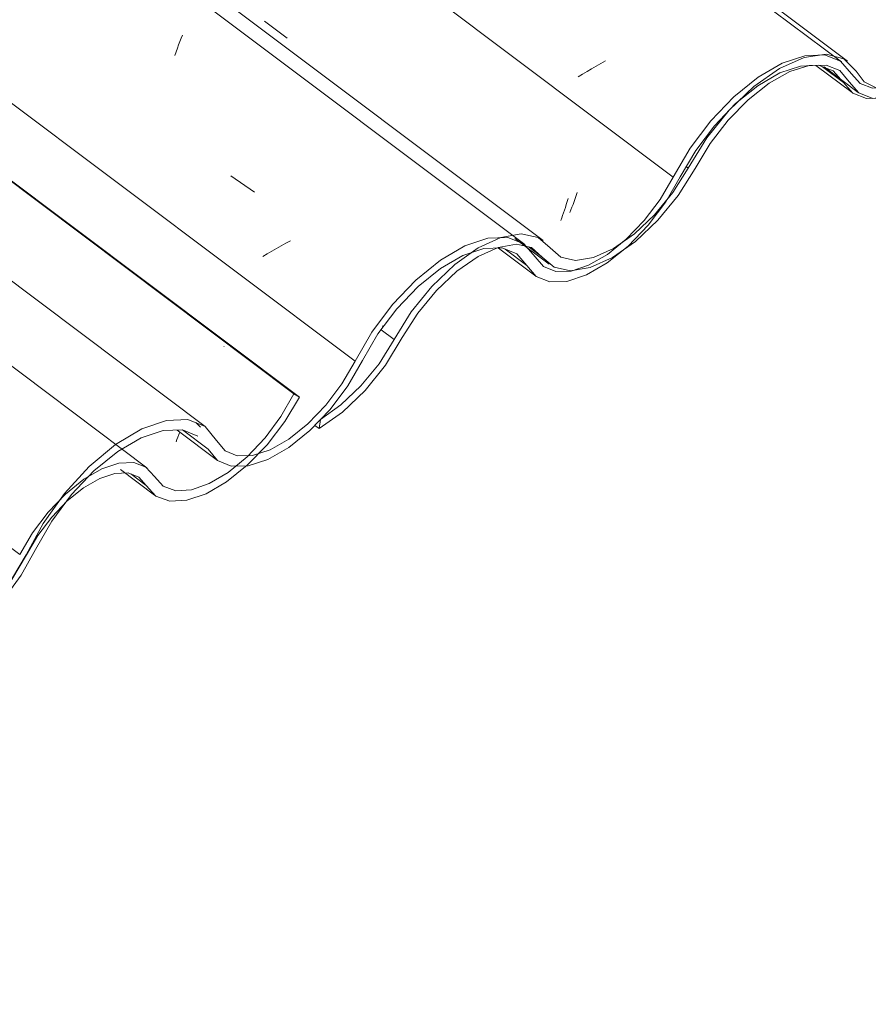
# Model space of a CAD drawing. Header units: metres. Extents: x 6.5 to 21.8, y 0.6 to 11.2.
# Tile 28 of 107: x 14.42 to 14.766, y 3.909 to 4.311. Entities that reach past the tile are written whole.
import ezdxf

# ---------------------------------------------------------------- set-up
doc = ezdxf.new("R2010")
doc.units = ezdxf.units.M
doc.layers.add('A-GLAZ-CWMG', color=7, linetype='Continuous', lineweight=5)
pattern_1 = [(35.687, (12.963, 6.495), (0.23241475, 0.22210937), [0.0118, -0.2028, 0.0118, -0.2028, -1.145]), (35.687, (12.963, 6.495), (0.23241475, 0.22210937), [-0.42922, 0.0118, -0.41741, 0.0118, -0.2028, -0.50075]), (35.687, (12.963, 6.495), (0.23241475, 0.22210937), [-1.073, 0.0118, -0.13127, 0.0118, -0.34588]), (137.177, (13.05, 6.586), (-0.1665248, 0.04396), [0.00654, -0.11229, 0.00654, -0.74603]), (137.177, (13.05, 6.586), (-0.1665248, 0.04396), [-0.12536, -0.11229, 0.00654, -0.23112, -0.39609]), (137.177, (13.05, 6.586), (-0.1665248, 0.04396), [-0.47531, 0.00654, -0.11229, 0.00654, -0.27073]), (137.177, (13.05, 6.586), (-0.1665248, 0.04396), [-0.60067, -0.07268, 0.00654, -0.19151]), (247.064, (13.079, 6.717), (-0.06588675, -0.266069), [0.0123, -0.21134, 0.0123, -1.404]), (247.064, (13.079, 6.717), (-0.06588675, -0.266069), [-0.23595, -0.21134, 0.0123, -0.43499, -0.74548]), (247.064, (13.079, 6.717), (-0.06588675, -0.266069), [-0.89458, 0.0123, -0.21134, 0.0123, -0.50954]), (247.064, (13.079, 6.717), (-0.06588675, -0.266069), [-1.131, -0.1368, 0.0123, -0.36044])]

# ---------------------------------------------------------------- blocks, each defined once
blk = doc.blocks.new('FP_151-ISO_02')
at = {"layer": 'A-GLAZ-CWMG'}
blk.add_line((14.47152, 4.1283), (12.49827, 5.60933), dxfattribs=at)
blk = doc.blocks.new('FP_152-ISO_02')
at = {"layer": 'A-GLAZ-CWMG', "color": 9, "true_color": 0xc0c0c0}
for p, q in [((14.50307, 4.17785), (14.50297, 4.1778)), ((14.4846, 4.14181), (14.48497, 4.14284)), ((14.48348, 4.13887), (14.48385, 4.13982)), ((14.48385, 4.13982), (14.48422, 4.1408)), ((14.48422, 4.1408), (14.4846, 4.14181))]:
    blk.add_line(p, q, dxfattribs=at)
blk = doc.blocks.new('FP_153-ISO_02')
at = {"layer": 'A-GLAZ-CWMG'}
blk.add_line((14.46073, 4.12762), (14.47468, 4.11715), dxfattribs=at)
blk = doc.blocks.new('Rectangular Mullion - Telha Fibrocimento - Ondulada-1868137-ISO_02')
at = {"layer": 'A-GLAZ-CWMG', "true_color": 0xc0c0c0}
h = blk.add_hatch(dxfattribs=at)
h.set_pattern_fill('FP_12', color=9, style=0, pattern_type=2)
h.set_pattern_definition(pattern_1)
h.paths.add_polyline_path([(13.74896, 3.68649), (13.75994, 3.69457), (13.76921, 3.70386), (13.77642, 3.71296), (13.78968, 3.73409), (13.79866, 3.74451), (13.80666, 3.7517), (13.814, 3.75679), (13.82327, 3.76066), (13.82963, 3.76171), (13.83616, 3.76001), (13.84545, 3.75223), (13.85169, 3.75087), (13.86115, 3.75284), (13.86932, 3.75665), (13.87985, 3.76442), (13.88919, 3.77374), (13.89646, 3.7829), (13.91052, 3.80514), (13.91863, 3.81494), (13.92668, 3.82261), (13.93289, 3.8275), (13.94137, 3.83227), (13.9493, 3.83479), (13.95703, 3.8346), (13.96241, 3.83193), (13.96959, 3.82353), (13.97533, 3.82131), (13.98295, 3.82178), (13.99254, 3.82554), (13.99941, 3.82961), (14.00932, 3.83806), (14.01851, 3.8485), (14.02369, 3.85556), (14.03615, 3.87754), (14.04467, 3.8889), (14.05552, 3.89985), (14.06473, 3.90696), (14.07298, 3.9117), (14.08305, 3.91464), (14.09012, 3.91461), (14.0959, 3.91221), (14.10397, 3.9023), (14.10953, 3.89997), (14.11651, 3.90011), (14.12544, 3.90325), (14.13313, 3.90767), (14.14373, 3.91669), (14.15131, 3.92502), (14.15879, 3.93562), (14.17082, 3.95578), (14.179, 3.96615), (14.18869, 3.97561), (14.19761, 3.98223), (14.20504, 3.98632), (14.20823, 3.98753), (14.21226, 3.98995), (14.21948, 3.99327), (14.21439, 3.99308), (14.20504, 3.98995), (14.19507, 3.98415), (14.18315, 3.97405), (14.17421, 3.96429), (14.1653, 3.95174), (14.15413, 3.93277), (14.14823, 3.92495), (14.13854, 3.9154), (14.13309, 3.91104), (14.12452, 3.90636), (14.11826, 3.90433), (14.11168, 3.90433), (14.10644, 3.90696), (14.09883, 3.91626), (14.09184, 3.91908), (14.08239, 3.9185), (14.07298, 3.91524), (14.06005, 3.90696), (14.05153, 3.89985), (14.04116, 3.88847), (14.03265, 3.87662), (14.02008, 3.85446), (14.01334, 3.84572), (14.0042, 3.83681), (13.99793, 3.83193), (13.99016, 3.82767), (13.9825, 3.82555), (13.97671, 3.82566), (13.97181, 3.82802), (13.96853, 3.83248), (13.96344, 3.83749), (13.95599, 3.83937), (13.94595, 3.83749), (13.93714, 3.83355), (13.92668, 3.82621), (13.91654, 3.81652), (13.9074, 3.80514), (13.89359, 3.7829), (13.88608, 3.77374), (13.87779, 3.76593), (13.86887, 3.75981), (13.85982, 3.7561), (13.8538, 3.7551), (13.84776, 3.75644), (13.83846, 3.7645), (13.8316, 3.76595), (13.82241, 3.76409), (13.81358, 3.75992), (13.8044, 3.75341), (13.79379, 3.74291), (13.78639, 3.73365), (13.7735, 3.71296), (13.76608, 3.70386), (13.75753, 3.69585), (13.74949, 3.69022)])
h.paths.add_polyline_path([(14.2398, 3.97526), (14.24676, 3.97549), (14.2563, 3.97904), (14.26536, 3.98475), (14.26536, 3.98525), (14.26536, 3.98814), (14.26328, 3.98647), (14.26321, 3.98428), (14.25634, 3.98124), (14.2563, 3.98245), (14.25472, 3.98176), (14.24846, 3.97969), (14.24148, 3.97979), (14.23665, 3.98211), (14.22914, 3.99083), (14.22666, 3.9918), (14.22612, 3.99062), (14.21975, 3.98912), (14.22086, 3.98889), (14.22648, 3.98647), (14.23423, 3.97746), (14.23858, 3.97574)])
h.paths.add_polyline_path([(14.22859, 3.99008), (14.22808, 3.99063), (14.22898, 3.99062)])
h.paths.add_polyline_path([(14.33362, 4.06246), (14.3321, 4.06029), (14.3338, 4.06084), (14.33416, 4.0623)])
h.paths.add_polyline_path([(14.26984, 3.99174), (14.27574, 3.99621), (14.28484, 4.00543), (14.28867, 4.01063), (14.30011, 4.02989), (14.30891, 4.04103), (14.31872, 4.05087), (14.32293, 4.05456), (14.32317, 4.05413), (14.32473, 4.05539), (14.32485, 4.0563), (14.33584, 4.06345), (14.34475, 4.06712), (14.34713, 4.06779), (14.34311, 4.06739), (14.33362, 4.06395), (14.32317, 4.05752), (14.31303, 4.04889), (14.30388, 4.03889), (14.29636, 4.02864), (14.28257, 4.00593), (14.27832, 4.0003), (14.27099, 3.99267)])
h.paths.add_polyline_path([(14.36919, 4.05016), (14.37101, 4.05053), (14.3697, 4.05104), (14.37146, 4.05405), (14.368, 4.05301), (14.36725, 4.05481), (14.36777, 4.05587), (14.36662, 4.05631), (14.36482, 4.05391), (14.36335, 4.05631), (14.36362, 4.05702), (14.36596, 4.05705), (14.36362, 4.0593), (14.36319, 4.05889), (14.36261, 4.06084), (14.35856, 4.06546), (14.3517, 4.06767), (14.34776, 4.06503), (14.34955, 4.06378), (14.34969, 4.06371), (14.35556, 4.06146), (14.36362, 4.05231), (14.36823, 4.05053)])
h.paths.add_polyline_path([(14.37551, 4.05038), (14.37652, 4.05053), (14.37908, 4.05138), (14.37898, 4.05435), (14.37983, 4.05457), (14.38809, 4.05737), (14.3926, 4.05953), (14.3927, 4.05907), (14.39516, 4.06142), (14.40079, 4.0658), (14.40093, 4.06518), (14.40229, 4.06697), (14.4032, 4.06697), (14.41069, 4.07518), (14.41704, 4.08377), (14.4266, 4.10087), (14.43114, 4.10832), (14.43629, 4.1155), (14.42914, 4.1075), (14.42477, 4.10174), (14.41335, 4.08267), (14.40571, 4.07314), (14.39961, 4.06697), (14.39169, 4.06084), (14.38377, 4.05658), (14.37793, 4.05463), (14.37783, 4.05439), (14.37613, 4.05041)])
h.paths.add_polyline_path([(14.40705, 4.07182), (14.40881, 4.0736), (14.40914, 4.07314), (14.40767, 4.07221)])
h.paths.add_polyline_path([(14.43815, 4.11388), (14.44146, 4.11674), (14.44802, 4.12147), (14.45375, 4.12441), (14.45962, 4.12603), (14.4644, 4.12598), (14.46825, 4.1245), (14.47527, 4.11674), (14.48088, 4.11469), (14.48782, 4.11501), (14.49706, 4.11845), (14.50478, 4.12305), (14.51447, 4.13125), (14.52281, 4.14047), (14.52961, 4.15001), (14.53387, 4.15716), (14.53167, 4.15843), (14.5241, 4.14619), (14.5172, 4.13767), (14.51067, 4.13121), (14.50412, 4.12599), (14.49571, 4.12134), (14.4898, 4.11928), (14.4824, 4.11928), (14.47826, 4.12075), (14.46996, 4.12901), (14.46541, 4.13039), (14.45874, 4.12972), (14.45182, 4.12707), (14.44661, 4.12357), (14.43864, 4.11454), (14.43826, 4.11403)])
at = {"layer": 'A-GLAZ-CWMG'}
for p, q in [((14.53167, 4.15843), (12.55495, 5.64206)), ((14.53387, 4.15716), (12.55525, 5.64223)), ((14.41956, 4.09288), (12.44223, 5.57697)), ((14.53387, 4.15716), (14.53167, 4.15843)), ((14.4713, 4.12103), (14.46501, 4.12575))]:
    blk.add_line(p, q, dxfattribs=at)
for points in [[(14.53167, 4.15843, 0), (14.52635, 4.14921, 0), (14.51985, 4.14047, 0), (14.51252, 4.13272, 0), (14.50478, 4.12638, 0), (14.49706, 4.12181, 0), (14.4898, 4.11928, 0), (14.48341, 4.11891, 0), (14.47826, 4.12075, 0), (14.47462, 4.12467, 0)], [(14.4713, 4.12103, 0), (14.47527, 4.11674, 0), (14.48088, 4.11469, 0), (14.48782, 4.11501, 0), (14.49571, 4.11767, 0), (14.50412, 4.12253, 0), (14.5126, 4.12932, 0), (14.52067, 4.13767, 0), (14.52789, 4.14712, 0), (14.53387, 4.15716, 0)], [(14.47462, 4.12467, 0), (14.47118, 4.12855, 0), (14.46626, 4.13042, 0), (14.46015, 4.13019, 0), (14.45318, 4.12786, 0), (14.44575, 4.12357, 0), (14.43826, 4.11755, 0), (14.43114, 4.11014, 0), (14.42479, 4.10176, 0), (14.41956, 4.09288, 0)], [(14.42235, 4.09277, 0), (14.42699, 4.10068, 0), (14.43264, 4.10814, 0), (14.43897, 4.11474, 0), (14.44564, 4.1201, 0), (14.45225, 4.12392, 0), (14.45845, 4.12598, 0), (14.46389, 4.12618, 0), (14.46825, 4.1245, 0), (14.4713, 4.12103, 0)], [(14.35972, 4.05674, 0), (14.36362, 4.05231, 0), (14.36919, 4.05016, 0), (14.37614, 4.0504, 0), (14.38406, 4.05303, 0), (14.39252, 4.0579, 0), (14.40104, 4.06473, 0), (14.40914, 4.07314, 0), (14.41638, 4.08267, 0), (14.42235, 4.09277, 0)]]:
    blk.add_polyline3d(points, dxfattribs=at)
for name in ['FP_151-ISO_02', 'FP_152-ISO_02', 'FP_153-ISO_02']:
    blk.add_blockref(name, (0, 0), dxfattribs=at)
blk = doc.blocks.new('FP_157-ISO_02')
at = {"layer": 'A-GLAZ-CWMG'}
blk.add_line((14.48387, 4.14366), (14.50044, 4.13122), dxfattribs=at)
blk = doc.blocks.new('FP_164-ISO_02')
at = {"layer": 'A-GLAZ-CWMG'}
blk.add_line((14.49542, 4.14509), (12.43774, 5.68949), dxfattribs=at)
blk = doc.blocks.new('FP_166-ISO_02')
at = {"layer": 'A-GLAZ-CWMG'}
blk.add_line((14.62598, 4.21949), (12.5683, 5.76389), dxfattribs=at)
at = {"layer": 'A-GLAZ-CWMG', "color": 9, "true_color": 0xc0c0c0}
for p, q in [((14.48505, 4.30239), (14.48556, 4.30372)), ((14.48556, 4.30372), (14.48607, 4.305)), ((14.48348, 4.29812), (14.48401, 4.29959)), ((14.48401, 4.29959), (14.48453, 4.30101)), ((14.48453, 4.30101), (14.48505, 4.30239)), ((14.48294, 4.2966), (14.48348, 4.29812)), ((14.50585, 4.2475), (14.51553, 4.24082)), ((14.52637, 4.21893), (14.52447, 4.21787)), ((14.5283, 4.21997), (14.52637, 4.21893)), ((14.53025, 4.22099), (14.5283, 4.21997)), ((14.52076, 4.2157), (14.51895, 4.21459)), ((14.5226, 4.21679), (14.52076, 4.2157)), ((14.52447, 4.21787), (14.5226, 4.21679))]:
    blk.add_line(p, q, dxfattribs=at)
blk = doc.blocks.new('FP_167-ISO_02')
at = {"layer": 'A-GLAZ-CWMG', "color": 9, "true_color": 0xc0c0c0}
for p, q in [((14.64221, 4.23352), (14.64259, 4.23464)), ((14.64259, 4.23464), (14.64297, 4.2358)), ((14.64297, 4.2358), (14.64334, 4.23698)), ((14.64334, 4.23698), (14.64371, 4.23819)), ((14.6407, 4.22931), (14.64108, 4.23031)), ((14.64108, 4.23031), (14.64145, 4.23135)), ((14.64145, 4.23135), (14.64183, 4.23242)), ((14.64183, 4.23242), (14.64221, 4.23352))]:
    blk.add_line(p, q, dxfattribs=at)
blk = doc.blocks.new('FP_168-ISO_02')
at = {"layer": 'A-GLAZ-CWMG'}
blk.add_line((14.75544, 4.29408), (12.69776, 5.83849), dxfattribs=at)
at = {"layer": 'A-GLAZ-CWMG', "color": 9, "true_color": 0xc0c0c0}
for p, q in [((14.65329, 4.29126), (14.65145, 4.29017)), ((14.65517, 4.29233), (14.65329, 4.29126)), ((14.65707, 4.29339), (14.65517, 4.29233)), ((14.659, 4.29443), (14.65707, 4.29339)), ((14.64963, 4.28907), (14.64785, 4.28795)), ((14.65145, 4.29017), (14.64963, 4.28907))]:
    blk.add_line(p, q, dxfattribs=at)
blk = doc.blocks.new('FP_173-ISO_02')
at = {"layer": 'A-GLAZ-CWMG'}
blk.add_line((14.74493, 4.2926), (14.75975, 4.28148), dxfattribs=at)
blk = doc.blocks.new('FP_174-ISO_02')
at = {"layer": 'A-GLAZ-CWMG'}
blk.add_line((14.61522, 4.218), (14.63046, 4.20656), dxfattribs=at)
blk = doc.blocks.new('Rectangular Mullion - Telha Fibrocimento - Ondulada-V156-ISO_02')
at = {"layer": 'A-GLAZ-CWMG', "true_color": 0xc0c0c0}
h = blk.add_hatch(dxfattribs=at)
h.set_pattern_fill('FP_12', color=9, style=0, pattern_type=2)
h.set_pattern_definition(pattern_1)
h.paths.add_polyline_path([(14.22914, 3.99083), (14.22808, 3.99019), (14.22859, 3.99008), (14.22899, 3.99062)])
h.paths.add_polyline_path([(14.14545, 3.9154), (14.15719, 3.92421), (14.1664, 3.93364), (14.1729, 3.94187), (14.18617, 3.963), (14.19514, 3.97342), (14.20442, 3.9815), (14.21218, 3.98647), (14.22015, 3.98964), (14.22621, 3.99083), (14.22666, 3.9918), (14.22932, 3.99062), (14.23036, 3.98969), (14.23264, 3.98892), (14.24219, 3.98109), (14.24929, 3.97997), (14.2566, 3.98206), (14.25652, 3.98124), (14.26324, 3.98429), (14.26328, 3.98647), (14.26568, 3.98785), (14.26581, 3.98557), (14.27634, 3.99333), (14.28568, 4.00265), (14.29306, 4.01198), (14.30704, 4.03409), (14.31492, 4.04366), (14.32317, 4.05152), (14.33052, 4.05705), (14.3386, 4.06142), (14.34578, 4.06371), (14.34955, 4.06378), (14.34776, 4.06503), (14.35265, 4.06774), (14.35885, 4.06513), (14.36314, 4.05953), (14.36362, 4.0593), (14.36377, 4.05952), (14.36573, 4.05698), (14.36334, 4.05658), (14.36362, 4.0553), (14.36498, 4.05413), (14.36662, 4.05631), (14.36762, 4.05556), (14.36743, 4.05439), (14.3683, 4.0531), (14.37146, 4.05405), (14.3697, 4.05104), (14.37181, 4.05022), (14.37619, 4.05053), (14.3775, 4.05449), (14.37307, 4.05463), (14.36823, 4.05702), (14.36309, 4.06328), (14.35925, 4.06658), (14.35179, 4.06817), (14.34244, 4.0664), (14.33214, 4.06142), (14.32476, 4.05624), (14.32439, 4.05512), (14.32251, 4.0536), (14.32317, 4.05512), (14.31303, 4.04543), (14.30388, 4.03405), (14.29008, 4.01181), (14.28008, 4.0003), (14.2743, 3.99486), (14.26536, 3.98872), (14.2563, 3.98501), (14.25029, 3.98401), (14.24425, 3.98535), (14.23423, 3.99356), (14.22808, 3.99486), (14.21829, 3.99272), (14.2102, 3.98892), (14.19928, 3.98079), (14.19027, 3.97182), (14.18287, 3.96257), (14.16998, 3.94187), (14.16257, 3.93277), (14.15429, 3.92495), (14.14597, 3.91913), (14.14571, 3.91728)])
h.paths.add_polyline_path([(14.40914, 4.07314), (14.40881, 4.0736), (14.40767, 4.07221), (14.40884, 4.07295)])
h.paths.add_polyline_path([(14.37615, 4.05041), (14.37943, 4.05069), (14.38903, 4.05445), (14.39712, 4.05953), (14.40638, 4.06759), (14.41419, 4.07631), (14.42017, 4.08447), (14.43385, 4.10809), (14.44254, 4.11928), (14.452, 4.12876), (14.46133, 4.13594), (14.47136, 4.14123), (14.47911, 4.14354), (14.48661, 4.14352), (14.49291, 4.14047), (14.50046, 4.13121), (14.50601, 4.12888), (14.50788, 4.12892), (14.51252, 4.13319), (14.50848, 4.13311), (14.50292, 4.13587), (14.49531, 4.14517), (14.48833, 4.14799), (14.47826, 4.1472), (14.46826, 4.14343), (14.45712, 4.13636), (14.44575, 4.12629), (14.43629, 4.1155), (14.42914, 4.10553), (14.41614, 4.08235), (14.40767, 4.07162), (14.40289, 4.06665), (14.40229, 4.06697), (14.40093, 4.06518), (14.40079, 4.0658), (14.39203, 4.05953), (14.38507, 4.05612), (14.37941, 4.05424), (14.37898, 4.05135), (14.37652, 4.05053)])
h.paths.add_polyline_path([(14.3321, 4.06029), (14.33362, 4.06246), (14.33416, 4.0623), (14.33362, 4.06059)])
h.paths.add_polyline_path([(14.51221, 4.12901), (14.51391, 4.12932), (14.52193, 4.13216), (14.52961, 4.13658), (14.54022, 4.1456), (14.54779, 4.15393), (14.55528, 4.16453), (14.5673, 4.18469), (14.57549, 4.19506), (14.58517, 4.20452), (14.59409, 4.21114), (14.60152, 4.21523), (14.60472, 4.21644), (14.60875, 4.21886), (14.61596, 4.22218), (14.61087, 4.22199), (14.60152, 4.21886), (14.59155, 4.21306), (14.57963, 4.20296), (14.57069, 4.1932), (14.56179, 4.18065), (14.55061, 4.16168), (14.54472, 4.15386), (14.53456, 4.14394), (14.52789, 4.13899), (14.51985, 4.1349), (14.51714, 4.13401), (14.51252, 4.12925)])
h.paths.add_polyline_path([(14.63629, 4.20417), (14.64325, 4.2044), (14.65279, 4.20795), (14.66184, 4.21366), (14.66184, 4.21416), (14.66184, 4.21705), (14.65977, 4.21538), (14.65951, 4.2131), (14.65282, 4.21015), (14.65279, 4.21136), (14.6512, 4.21067), (14.64494, 4.2086), (14.63796, 4.2087), (14.63314, 4.21102), (14.62562, 4.21974), (14.62315, 4.22071), (14.6226, 4.21953), (14.61624, 4.21803), (14.61734, 4.2178), (14.62296, 4.21538), (14.63071, 4.20637)])
h.paths.add_polyline_path([(14.62507, 4.21899), (14.62457, 4.21954), (14.62547, 4.21953)])
h.paths.add_polyline_path([(14.73011, 4.29137), (14.72859, 4.28921), (14.73029, 4.28975), (14.73064, 4.29121)])
h.paths.add_polyline_path([(14.66632, 4.22065), (14.67222, 4.22512), (14.68133, 4.23434), (14.68516, 4.23954), (14.6966, 4.2588), (14.70599, 4.27056), (14.71521, 4.27978), (14.71941, 4.28347), (14.71965, 4.28305), (14.72122, 4.28439), (14.72134, 4.28521), (14.73232, 4.29236), (14.74124, 4.29603), (14.74361, 4.2967), (14.73959, 4.2963), (14.73011, 4.29286), (14.71964, 4.28642), (14.70951, 4.2778), (14.70037, 4.2678), (14.69284, 4.25755), (14.67905, 4.23484), (14.67397, 4.22835), (14.66748, 4.22158)])
h.paths.add_polyline_path([(14.76568, 4.27907), (14.76749, 4.27944), (14.76619, 4.27995), (14.76795, 4.28296), (14.76448, 4.28192), (14.76373, 4.28372), (14.76426, 4.28478), (14.76311, 4.28522), (14.7613, 4.28282), (14.75984, 4.28522), (14.7601, 4.28593), (14.76245, 4.28596), (14.7601, 4.28821), (14.75967, 4.2878), (14.75909, 4.28975), (14.75505, 4.29437), (14.74819, 4.29658), (14.74424, 4.29394), (14.74603, 4.29269), (14.74618, 4.29262), (14.75204, 4.29037), (14.7601, 4.28122), (14.76471, 4.27944)])
h.paths.add_polyline_path([(14.772, 4.27929), (14.77301, 4.27944), (14.77557, 4.28029), (14.77547, 4.28326), (14.77631, 4.28348), (14.78457, 4.28628), (14.7891, 4.28876), (14.78918, 4.28798), (14.79164, 4.29033), (14.79727, 4.29471), (14.79742, 4.29409), (14.79878, 4.29588), (14.79969, 4.29588), (14.80718, 4.30409), (14.81357, 4.31276), (14.82308, 4.32979), (14.82763, 4.33723), (14.83277, 4.34441), (14.82562, 4.33641), (14.82127, 4.33067), (14.80984, 4.31158), (14.8022, 4.30205), (14.79609, 4.29588), (14.78818, 4.28975), (14.77977, 4.28533), (14.77441, 4.28354), (14.77431, 4.2833), (14.77262, 4.27932)])
h.paths.add_polyline_path([(14.80354, 4.30073), (14.8053, 4.30251), (14.80563, 4.30205), (14.80416, 4.30112)])
h.paths.add_polyline_path([(14.83463, 4.34279), (14.83724, 4.34508), (14.8445, 4.35038), (14.84967, 4.35314), (14.85494, 4.35489), (14.86088, 4.35489), (14.86473, 4.35341), (14.87175, 4.34565), (14.87736, 4.3436), (14.8843, 4.34392), (14.89354, 4.34736), (14.90126, 4.35196), (14.91095, 4.36016), (14.9193, 4.36938), (14.9261, 4.37892), (14.93036, 4.38607), (14.92815, 4.38734), (14.92059, 4.3751), (14.91368, 4.36658), (14.909, 4.36163), (14.90004, 4.35456), (14.8922, 4.35025), (14.88629, 4.34819), (14.87888, 4.34819), (14.87474, 4.34966), (14.86645, 4.35792), (14.86189, 4.3593), (14.85523, 4.35863), (14.84831, 4.35598), (14.84309, 4.35248), (14.83513, 4.34345), (14.83474, 4.34294)])
at = {"layer": 'A-GLAZ-CWMG'}
for p, q in [((14.68668, 4.24701), (12.70928, 5.73116)), ((14.55663, 4.17175), (12.5791, 5.656)), ((14.7562, 4.28565), (14.74771, 4.29203)), ((14.62684, 4.21088), (14.61792, 4.21757)), ((14.49666, 4.13587), (14.48613, 4.14377))]:
    blk.add_line(p, q, dxfattribs=at)
for points in [[(14.7562, 4.28565, 0), (14.7601, 4.28122, 0), (14.76568, 4.27907, 0), (14.77262, 4.27931, 0), (14.78054, 4.28194, 0), (14.789, 4.28681, 0), (14.79752, 4.29364, 0), (14.80563, 4.30205, 0), (14.81287, 4.31158, 0), (14.81884, 4.32168, 0)], [(14.81604, 4.32179, 0), (14.81067, 4.31268, 0), (14.80416, 4.30409, 0), (14.79686, 4.2965, 0), (14.78918, 4.29033, 0), (14.78156, 4.28593, 0), (14.77441, 4.28354, 0), (14.76815, 4.2833, 0), (14.76311, 4.28522, 0), (14.75958, 4.28919, 0)], [(14.75958, 4.28919, 0), (14.75505, 4.29437, 0), (14.74854, 4.29688, 0), (14.74044, 4.29658, 0), (14.7312, 4.29349, 0), (14.72134, 4.28778, 0), (14.71141, 4.27978, 0), (14.70198, 4.26994, 0), (14.69358, 4.2588, 0), (14.68668, 4.24701, 0)], [(14.68954, 4.24704, 0), (14.69585, 4.25781, 0), (14.70352, 4.26799, 0), (14.71214, 4.27699, 0), (14.72122, 4.2843, 0), (14.73023, 4.28953, 0), (14.73868, 4.29236, 0), (14.74609, 4.29265, 0), (14.75204, 4.29037, 0), (14.7562, 4.28565, 0)], [(14.62684, 4.21088, 0), (14.63071, 4.20637, 0), (14.63629, 4.20417, 0), (14.64325, 4.2044, 0), (14.6512, 4.20703, 0), (14.65969, 4.21193, 0), (14.66825, 4.21881, 0), (14.67637, 4.22729, 0), (14.68361, 4.23688, 0), (14.68954, 4.24704, 0)], [(14.68668, 4.24701, 0), (14.68133, 4.23786, 0), (14.6748, 4.22921, 0), (14.66748, 4.22158, 0), (14.65977, 4.21538, 0), (14.65211, 4.21097, 0), (14.64494, 4.2086, 0), (14.63867, 4.20841, 0), (14.63366, 4.21041, 0), (14.63018, 4.21448, 0)], [(14.63018, 4.21448, 0), (14.62562, 4.21974, 0), (14.61906, 4.2223, 0), (14.61087, 4.22199, 0), (14.60152, 4.21886, 0), (14.59155, 4.21306, 0), (14.58152, 4.20494, 0), (14.572, 4.19496, 0), (14.56354, 4.18368, 0), (14.55663, 4.17175, 0)], [(14.55961, 4.17202, 0), (14.56597, 4.18292, 0), (14.57372, 4.1932, 0), (14.58243, 4.2023, 0), (14.59159, 4.2097, 0), (14.6007, 4.21496, 0), (14.60924, 4.2178, 0), (14.61671, 4.21805, 0), (14.62269, 4.2157, 0), (14.62684, 4.21088, 0)], [(14.49666, 4.13587, 0), (14.50046, 4.13121, 0), (14.50601, 4.12888, 0), (14.513, 4.12902, 0), (14.52101, 4.13163, 0), (14.52957, 4.13655, 0), (14.5382, 4.14349, 0), (14.5464, 4.15207, 0), (14.55367, 4.16176, 0), (14.55961, 4.17202, 0)], [(14.55663, 4.17175, 0), (14.55127, 4.16255, 0), (14.54472, 4.15386, 0), (14.53736, 4.14619, 0), (14.52961, 4.13997, 0), (14.52193, 4.13557, 0), (14.51474, 4.13324, 0), (14.50848, 4.13311, 0), (14.50348, 4.13519, 0), (14.50006, 4.13936, 0)], [(14.50006, 4.13936, 0), (14.49531, 4.14517, 0), (14.48833, 4.14799, 0), (14.47953, 4.14764, 0), (14.46947, 4.14415, 0), (14.45874, 4.13772, 0), (14.44802, 4.12876, 0), (14.43794, 4.11781, 0), (14.42914, 4.10553, 0), (14.42214, 4.09268, 0)], [(14.42605, 4.09491, 0), (14.43263, 4.10645, 0), (14.44075, 4.11739, 0), (14.44993, 4.12707, 0), (14.45962, 4.13495, 0), (14.46925, 4.14054, 0), (14.47827, 4.14352, 0), (14.48613, 4.14371, 0), (14.49238, 4.14112, 0)], [(14.36211, 4.05705, 0), (14.36608, 4.05244, 0), (14.37181, 4.05022, 0), (14.37898, 4.05053, 0), (14.38717, 4.05335, 0), (14.39589, 4.05852, 0), (14.40464, 4.06572, 0), (14.41289, 4.07454, 0), (14.42017, 4.08447, 0), (14.42605, 4.09491, 0)], [(14.42214, 4.09268, 0), (14.41657, 4.08337, 0), (14.40982, 4.07463, 0), (14.40229, 4.06697, 0), (14.39441, 4.06084, 0), (14.38664, 4.05658, 0), (14.37943, 4.05445, 0), (14.3732, 4.05457, 0), (14.3683, 4.05693, 0), (14.36502, 4.06139, 0)]]:
    blk.add_polyline3d(points, dxfattribs=at)
for name in ['FP_168-ISO_02', 'FP_166-ISO_02', 'FP_164-ISO_02', 'FP_167-ISO_02', 'FP_173-ISO_02', 'FP_174-ISO_02', 'FP_157-ISO_02']:
    blk.add_blockref(name, (0, 0), dxfattribs=at)
blk = doc.blocks.new('FP_177-ISO_02')
at = {"layer": 'A-GLAZ-CWMG'}
blk.add_line((14.74833, 4.29203), (14.76227, 4.28156), dxfattribs=at)
blk = doc.blocks.new('FP_178-ISO_02')
at = {"layer": 'A-GLAZ-CWMG'}
blk.add_line((14.62187, 4.22196), (14.63598, 4.21137), dxfattribs=at)
blk = doc.blocks.new('FP_179-ISO_02')
at = {"layer": 'A-GLAZ-CWMG'}
blk.add_line((14.63353, 4.22105), (12.65993, 5.70234), dxfattribs=at)
blk = doc.blocks.new('FP_180-ISO_02')
at = {"layer": 'A-GLAZ-CWMG', "color": 9, "true_color": 0xc0c0c0}
for p, q in [((14.51963, 4.31073), (14.52889, 4.30376)), ((14.64659, 4.23821), (14.64703, 4.23946)), ((14.64703, 4.23946), (14.64747, 4.24074)), ((14.64486, 4.23361), (14.64529, 4.2347)), ((14.64529, 4.2347), (14.64572, 4.23583)), ((14.64572, 4.23583), (14.64615, 4.237)), ((14.64615, 4.237), (14.64659, 4.23821)), ((14.64444, 4.23256), (14.64486, 4.23361))]:
    blk.add_line(p, q, dxfattribs=at)
blk = doc.blocks.new('FP_181-ISO_02')
at = {"layer": 'A-GLAZ-CWMG'}
blk.add_line((14.75791, 4.29434), (12.70023, 5.83874), dxfattribs=at)
blk = doc.blocks.new('Rectangular Mullion - Telha Fibrocimento - Ondulada-V175-ISO_02')
at = {"layer": 'A-GLAZ-CWMG', "true_color": 0xc0c0c0}
h = blk.add_hatch(dxfattribs=at)
h.set_pattern_fill('FP_12', color=9, style=0, pattern_type=2)
h.set_pattern_definition(pattern_1)
h.paths.add_polyline_path([(14.62562, 4.21974), (14.62457, 4.2191), (14.62507, 4.21899), (14.62547, 4.21953)])
h.paths.add_polyline_path([(14.54193, 4.14431), (14.55367, 4.15312), (14.56288, 4.16255), (14.56939, 4.17078), (14.58265, 4.19191), (14.59163, 4.20234), (14.6009, 4.21041), (14.60866, 4.21538), (14.61663, 4.21855), (14.6227, 4.21974), (14.62315, 4.22071), (14.62581, 4.21953), (14.62684, 4.2186), (14.62913, 4.21783), (14.63867, 4.21), (14.64578, 4.20888), (14.65305, 4.21088), (14.65301, 4.21015), (14.65972, 4.2132), (14.65977, 4.21538), (14.66216, 4.21676), (14.66229, 4.21448), (14.67282, 4.22224), (14.68216, 4.23156), (14.68954, 4.24089), (14.70352, 4.263), (14.71141, 4.27257), (14.71965, 4.28043), (14.727, 4.28596), (14.73509, 4.29033), (14.74227, 4.29262), (14.74603, 4.29269), (14.74424, 4.29394), (14.74913, 4.29665), (14.75505, 4.29437), (14.75958, 4.28919), (14.7601, 4.28821), (14.76025, 4.28843), (14.76221, 4.28589), (14.75982, 4.28549), (14.7601, 4.28421), (14.76147, 4.28304), (14.76311, 4.28522), (14.7641, 4.28447), (14.76391, 4.2833), (14.76478, 4.28201), (14.76795, 4.28296), (14.76619, 4.27995), (14.7683, 4.27913), (14.77268, 4.27944), (14.77399, 4.2834), (14.76955, 4.28354), (14.76472, 4.28593), (14.75958, 4.2922), (14.75574, 4.29549), (14.74827, 4.29708), (14.73892, 4.29531), (14.72862, 4.29033), (14.72125, 4.28515), (14.72088, 4.28403), (14.719, 4.28251), (14.71964, 4.28402), (14.70951, 4.27434), (14.70037, 4.26296), (14.68656, 4.24072), (14.67656, 4.22921), (14.67078, 4.22377), (14.66184, 4.21763), (14.65279, 4.21392), (14.64677, 4.21293), (14.64073, 4.21426), (14.63071, 4.22247), (14.62457, 4.22377), (14.61478, 4.22164), (14.60668, 4.21783), (14.59737, 4.21123), (14.58676, 4.20073), (14.57847, 4.19005), (14.56647, 4.17078), (14.55663, 4.15938), (14.55077, 4.15386), (14.54246, 4.14804), (14.5422, 4.14619)])
h.paths.add_polyline_path([(14.80563, 4.30205), (14.8053, 4.30251), (14.80416, 4.30112), (14.80533, 4.30186)])
h.paths.add_polyline_path([(14.77264, 4.27932), (14.77592, 4.2796), (14.78551, 4.28336), (14.79238, 4.28743), (14.80287, 4.2965), (14.81067, 4.30522), (14.81666, 4.31338), (14.83034, 4.337), (14.8399, 4.34911), (14.84849, 4.35767), (14.85781, 4.36485), (14.86784, 4.37014), (14.87602, 4.37246), (14.88309, 4.37243), (14.88939, 4.36938), (14.89694, 4.36012), (14.9025, 4.35779), (14.90436, 4.35783), (14.909, 4.3621), (14.90496, 4.36202), (14.89941, 4.36478), (14.8918, 4.37408), (14.88481, 4.3769), (14.87474, 4.37611), (14.86475, 4.37234), (14.85301, 4.36478), (14.8445, 4.35767), (14.83277, 4.34441), (14.82562, 4.33444), (14.81262, 4.31126), (14.80416, 4.30053), (14.79938, 4.29556), (14.79878, 4.29588), (14.79742, 4.29409), (14.79727, 4.29471), (14.789, 4.28871), (14.78156, 4.28503), (14.77589, 4.28315), (14.77547, 4.28026), (14.77301, 4.27944)])
h.paths.add_polyline_path([(14.72859, 4.28921), (14.73011, 4.29137), (14.73059, 4.291), (14.73011, 4.2895)])
h.paths.add_polyline_path([(14.90869, 4.35792), (14.91039, 4.35823), (14.91939, 4.36163), (14.92815, 4.36714), (14.9367, 4.37451), (14.94428, 4.38284), (14.95176, 4.39345), (14.96379, 4.4136), (14.97197, 4.42397), (14.98166, 4.43343), (14.99057, 4.44005), (14.99801, 4.44415), (15.00122, 4.44536), (15.00523, 4.44777), (15.01245, 4.45109), (15.00736, 4.4509), (14.99801, 4.44777), (14.98804, 4.44197), (14.97612, 4.43187), (14.96717, 4.42212), (14.95827, 4.40956), (14.9471, 4.39059), (14.9412, 4.38277), (14.93151, 4.37322), (14.92438, 4.3679), (14.91633, 4.36381), (14.91362, 4.36293), (14.909, 4.35816)])
h.paths.add_polyline_path([(15.03277, 4.43308), (15.03973, 4.43331), (15.04927, 4.43686), (15.05833, 4.44257), (15.05833, 4.44307), (15.05833, 4.44596), (15.05625, 4.44429), (15.05618, 4.4421), (15.04941, 4.43938), (15.04927, 4.44027), (15.04708, 4.43938), (15.04143, 4.43751), (15.03445, 4.43761), (15.02962, 4.43993), (15.02211, 4.44865), (15.01963, 4.44962), (15.01909, 4.44844), (15.01272, 4.44694), (15.01383, 4.44671), (15.01945, 4.44429), (15.0272, 4.43529)])
h.paths.add_polyline_path([(15.02156, 4.4479), (15.02105, 4.44845), (15.02195, 4.44844)])
h.paths.add_polyline_path([(15.12659, 4.52028), (15.12507, 4.51812), (15.12672, 4.51844), (15.12713, 4.52012)])
h.paths.add_polyline_path([(15.06281, 4.44956), (15.06871, 4.45403), (15.07781, 4.46325), (15.08164, 4.46845), (15.09433, 4.48938), (15.10188, 4.49885), (15.11169, 4.50869), (15.1159, 4.51238), (15.11614, 4.51196), (15.1177, 4.51322), (15.11782, 4.51412), (15.12881, 4.52127), (15.13772, 4.52494), (15.1401, 4.52561), (15.13608, 4.52521), (15.12659, 4.52177), (15.11614, 4.51534), (15.106, 4.50671), (15.09685, 4.49671), (15.08933, 4.48646), (15.07554, 4.46375), (15.07129, 4.45812), (15.06396, 4.45049)])
h.paths.add_polyline_path([(15.16216, 4.50798), (15.16398, 4.50835), (15.16267, 4.50886), (15.16443, 4.51187), (15.16097, 4.51083), (15.16022, 4.51263), (15.16074, 4.51369), (15.15959, 4.51413), (15.15779, 4.51173), (15.15632, 4.51413), (15.15659, 4.51484), (15.15893, 4.51487), (15.15659, 4.51712), (15.15615, 4.51671), (15.15558, 4.51866), (15.15153, 4.52328), (15.14467, 4.52549), (15.14073, 4.52285), (15.14252, 4.5216), (15.14266, 4.52153), (15.14853, 4.51928), (15.15659, 4.51013), (15.1612, 4.50835)])
h.paths.add_polyline_path([(15.16848, 4.5082), (15.16949, 4.50835), (15.17205, 4.5092), (15.17195, 4.51217), (15.1728, 4.51239), (15.18106, 4.51519), (15.18559, 4.51768), (15.18567, 4.51689), (15.18813, 4.51924), (15.19376, 4.52362), (15.1939, 4.523), (15.19526, 4.52479), (15.19617, 4.52479), (15.20366, 4.533), (15.21, 4.54159), (15.21957, 4.5587), (15.22411, 4.56614), (15.22926, 4.57332), (15.22211, 4.56532), (15.21776, 4.55959), (15.20632, 4.54049), (15.19868, 4.53096), (15.19133, 4.52379), (15.18466, 4.51866), (15.17674, 4.5144), (15.1709, 4.51245), (15.1708, 4.51221), (15.1691, 4.50823)])
h.paths.add_polyline_path([(15.20002, 4.52964), (15.20178, 4.53143), (15.20211, 4.53096), (15.20064, 4.53003)])
h.paths.add_polyline_path([(15.23112, 4.5717), (15.23443, 4.57456), (15.24099, 4.57929), (15.24672, 4.58224), (15.25259, 4.58385), (15.25737, 4.5838), (15.26122, 4.58232), (15.26824, 4.57456), (15.27384, 4.57252), (15.28079, 4.57283), (15.29003, 4.57627), (15.29775, 4.58087), (15.30744, 4.58908), (15.31578, 4.59829), (15.3228, 4.6082), (15.32684, 4.61498), (15.32464, 4.61625), (15.31777, 4.60494), (15.31017, 4.59549), (15.30364, 4.58903), (15.29709, 4.58381), (15.28868, 4.57916), (15.28277, 4.5771), (15.27537, 4.5771), (15.27123, 4.57857), (15.26293, 4.58683), (15.25838, 4.58821), (15.25171, 4.58754), (15.24479, 4.5849), (15.23958, 4.58139), (15.23161, 4.57236), (15.23123, 4.57185)])
h = blk.add_hatch(dxfattribs=at)
h.set_pattern_fill('FP_15', color=9, style=0, pattern_type=2)
h.set_pattern_definition([(330, (14.973, 7.745), (0.2298954, -0.0663695), [0.01095, -0.18814, 0.01095, -0.18814, -1.062]), (330, (14.973, 7.745), (0.2298954, -0.0663695), [-0.39819, 0.01095, -0.38724, 0.01095, -0.18814, -0.46455]), (330, (14.973, 7.745), (0.2298954, -0.0663695), [-0.99547, 0.01095, -0.12178, 0.01095, -0.32087]), (111.206, (15.059, 7.729), (-0.1647206, 0.291817), [0.01311, -0.22522, 0.01311, -1.496]), (111.206, (15.059, 7.729), (-0.1647206, 0.291817), [-0.25144, -0.22522, 0.01311, -0.46356, -0.79444]), (111.206, (15.059, 7.729), (-0.1647206, 0.291817), [-0.95333, 0.01311, -0.22522, 0.01311, -0.543]), (111.206, (15.059, 7.729), (-0.1647206, 0.291817), [-1.205, -0.14578, 0.01311, -0.38411]), (234.896, (15.088, 7.845), (-0.0651715, -0.2254494), [0.00825, -0.14167, 0.00825, -0.94122]), (234.896, (15.088, 7.845), (-0.0651715, -0.2254494), [-0.15816, -0.14167, 0.00825, -0.29159, -0.49972]), (234.896, (15.088, 7.845), (-0.0651715, -0.2254494), [-0.59966, 0.00825, -0.14167, 0.00825, -0.34156]), (234.896, (15.088, 7.845), (-0.0651715, -0.2254494), [-0.75782, -0.0917, 0.00825, -0.24161])])
h.paths.add_polyline_path([(14.54193, 4.14431), (14.54244, 4.14793), (14.54022, 4.1456)])
at = {"layer": 'A-GLAZ-CWMG'}
for p, q in [((14.69284, 4.25066), (14.69202, 4.25128)), ((14.63314, 4.21435), (14.62775, 4.2184)), ((14.57263, 4.18065), (14.56728, 4.18466)), ((14.54246, 4.14804), (14.54193, 4.14431)), ((14.54193, 4.14431), (14.54022, 4.1456))]:
    blk.add_line(p, q, dxfattribs=at)
for points in [[(14.7586, 4.28596, 0), (14.76256, 4.28135, 0), (14.7683, 4.27913, 0), (14.77547, 4.27944, 0), (14.78366, 4.28226, 0), (14.79238, 4.28743, 0), (14.80112, 4.29463, 0), (14.80938, 4.30346, 0), (14.81666, 4.31338, 0), (14.82253, 4.32382, 0)], [(14.81862, 4.32159, 0), (14.81305, 4.31228, 0), (14.80631, 4.30354, 0), (14.79878, 4.29588, 0), (14.7909, 4.28975, 0), (14.78313, 4.28549, 0), (14.77592, 4.28336, 0), (14.76968, 4.28348, 0), (14.76478, 4.28584, 0), (14.7615, 4.2903, 0)], [(14.7615, 4.2903, 0), (14.75641, 4.29531, 0), (14.74913, 4.29721, 0), (14.74016, 4.29587, 0), (14.73011, 4.29137, 0), (14.71965, 4.28403, 0), (14.70951, 4.27434, 0), (14.70037, 4.26296, 0), (14.69284, 4.25066, 0)], [(14.69562, 4.25054, 0), (14.70173, 4.26068, 0), (14.70909, 4.2702, 0), (14.71728, 4.27856, 0), (14.72586, 4.28532, 0), (14.73434, 4.29009, 0), (14.74227, 4.29262, 0), (14.7492, 4.29275, 0), (14.75474, 4.29049, 0), (14.7586, 4.28596, 0)], [(14.63314, 4.21435, 0), (14.63796, 4.21015, 0), (14.64466, 4.20869, 0), (14.65279, 4.21006, 0), (14.66184, 4.21416, 0), (14.67124, 4.22074, 0), (14.68038, 4.22939, 0), (14.68869, 4.23954, 0), (14.69562, 4.25054, 0)], [(14.69284, 4.25066, 0), (14.68656, 4.24072, 0), (14.67905, 4.23156, 0), (14.67078, 4.22377, 0), (14.66229, 4.21783, 0), (14.65411, 4.21414, 0), (14.64677, 4.21293, 0), (14.64073, 4.21426, 0), (14.63638, 4.21806, 0)], [(14.63638, 4.21806, 0), (14.63143, 4.22232, 0), (14.62457, 4.22377, 0), (14.61624, 4.22231, 0)], [(14.61598, 4.22222, 0), (14.60697, 4.21804, 0), (14.59737, 4.21123, 0), (14.58806, 4.20234, 0), (14.57963, 4.19191, 0), (14.57263, 4.18065, 0)], [(14.57589, 4.18142, 0), (14.58229, 4.19148, 0), (14.58992, 4.20073, 0), (14.59829, 4.2086, 0), (14.60689, 4.21458, 0), (14.61517, 4.2183, 0), (14.6226, 4.21953, 0), (14.62872, 4.21819, 0), (14.63314, 4.21435, 0)], [(14.54193, 4.14431, 0), (14.55146, 4.151, 0), (14.5607, 4.15984, 0), (14.56904, 4.17021, 0), (14.57589, 4.18142, 0)], [(14.57263, 4.18065, 0), (14.56647, 4.17078, 0), (14.55905, 4.16168, 0), (14.55087, 4.15393, 0), (14.54246, 4.14804, 0)]]:
    blk.add_polyline3d(points, dxfattribs=at)
for name in ['FP_181-ISO_02', 'FP_179-ISO_02', 'FP_180-ISO_02', 'FP_177-ISO_02', 'FP_178-ISO_02']:
    blk.add_blockref(name, (0, 0), dxfattribs=at)

msp = doc.modelspace()

# ---------------------------------------------------------------- block references
at = {"layer": 'A-GLAZ-CWMG'}
for name in ['Rectangular Mullion - Telha Fibrocimento - Ondulada-V175-ISO_02', 'Rectangular Mullion - Telha Fibrocimento - Ondulada-V156-ISO_02', 'Rectangular Mullion - Telha Fibrocimento - Ondulada-1868137-ISO_02']:
    msp.add_blockref(name, (0, 0), dxfattribs=at)

doc.saveas('drawing.dxf')
